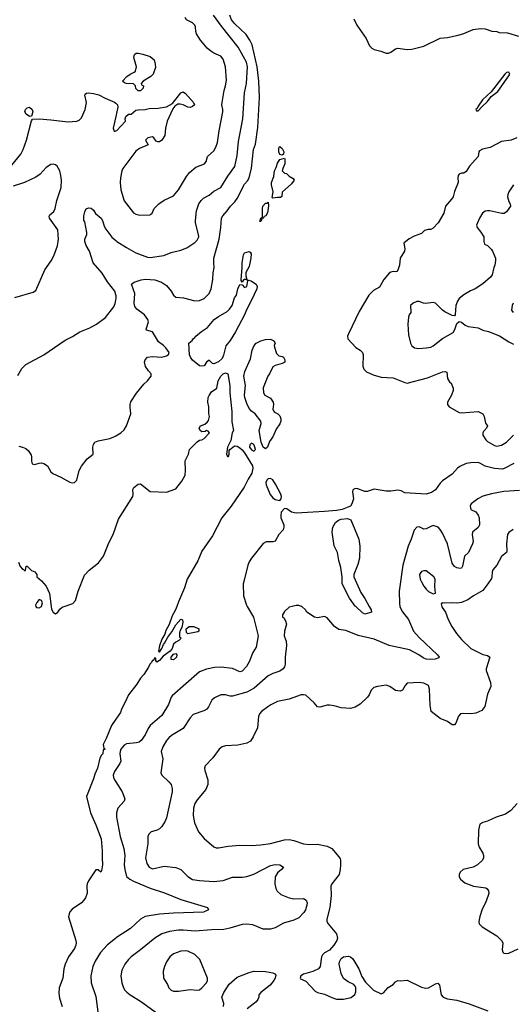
# Model space of a CAD drawing. Header units: inches. Extents: x 1771504 to 1971212, y 471788 to 643615.
# Tile 63 of 256: x 1869185 to 1873361, y 496629 to 504970. Entities that reach past the tile are written whole.
import ezdxf

# ---------------------------------------------------------------- set-up
doc = ezdxf.new("R2010")
doc.units = ezdxf.units.IN
doc.header["$MEASUREMENT"] = 0
for name, color, linetype in [('B8469', 7, 'Continuous'), ('B8479', 7, 'Continuous'), ('B8560', 7, 'Continuous'), ('B8570', 7, 'Continuous')]:
    doc.layers.add(name, color=color, linetype=linetype)

msp = doc.modelspace()

# ---------------------------------------------------------------- linework, layer by layer
at = {"layer": 'B8469', "color": 5}
for points, elevation in [([(1869323, 500000), (1869326.8, 499990), (1869350, 499988), (1869370, 499998), (1869370.5, 500000)], 320), ([(1869452.2, 500000), (1869455.5, 499975.5), (1869470, 499951), (1869490, 499936), (1869510, 499950.8), (1869524.6, 499975.4), (1869545.9, 499994.1), (1869563.4, 500000)], 320), ([(1870000, 499043.8), (1869964, 498990), (1869919.1, 498880.9), (1869892, 498830), (1869898, 498798), (1869910.8, 498790), (1869894, 498786), (1869890.6, 498750), (1869879.6, 498740.4), (1869866, 498714), (1869846, 498630), (1869821.6, 498578.4), (1869810, 498539.3), (1869750.3, 498390), (1869785.7, 498250), (1869830.2, 498150), (1869875.5, 498030), (1869885.8, 497930), (1869883.1, 497870), (1869888.2, 497810), (1869879.8, 497760.2), (1869872.7, 497747.3), (1869850, 497768), (1869830, 497768.7), (1869770, 497675.3), (1869757.3, 497650), (1869754, 497630), (1869756.3, 497570), (1869742.4, 497530), (1869730.4, 497510), (1869710, 497487.8), (1869630, 497435.6), (1869610, 497412), (1869603.7, 497396.3), (1869600.3, 497370), (1869660.3, 497170), (1869664.6, 497150), (1869662.3, 497130), (1869650, 497100.7), (1869598.3, 497030), (1869571.6, 496970), (1869559.6, 496930), (1869551.6, 496850), (1869520.3, 496770), (1869517.1, 496722.9), (1869522.2, 496682.2), (1869546.5, 496610)], 320), ([(1870000, 498617.1), (1869990, 498602), (1869978.3, 498570), (1869980.9, 498550), (1869990.3, 498530), (1870000, 498515.1)], 340), ([(1870000, 497190.5), (1869926, 497130), (1869871.5, 497068.5), (1869824.9, 496995.1), (1869805.2, 496950), (1869787.1, 496870), (1869790.2, 496810), (1869830, 496696), (1869846.8, 496566.8), (1869857.6, 496530), (1869870.5, 496510), (1869908, 496488), (1869990, 496475.3), (1870000, 496470.3)], 340)]:
    msp.add_lwpolyline(points, dxfattribs=dict(at, elevation=elevation))
at = {"layer": 'B8479', "color": 5}
for points, elevation in [([(1871113.3, 500000), (1871168, 499910), (1871207.2, 499750), (1871190, 499654), (1871160.4, 499610), (1871129.1, 499530), (1871106.5, 499490), (1871070, 499451.1), (1871050, 499446), (1870990, 499474.5), (1870890, 499485.6), (1870837.4, 499482.6), (1870770, 499468.6), (1870710, 499445.7), (1870478.7, 499241.3), (1870470, 499229.7), (1870446.7, 499170), (1870390, 499074.5), (1870290.1, 498989.9), (1870273.7, 498966.3), (1870249.2, 498910.8), (1870216.1, 498863.9), (1870197.6, 498850), (1870176.7, 498843.3), (1870090, 498835.4), (1870070, 498825.6), (1870043.8, 498790), (1870035.8, 498770), (1870034.3, 498750), (1870043.1, 498690), (1870034.9, 498670), (1870000, 498617.1)], 340), ([(1870517, 500000), (1870506.8, 499970), (1870478.5, 499921.5), (1870452.4, 499847.6), (1870425.1, 499794.9), (1870414.9, 499765.1), (1870390, 499722), (1870370, 499666), (1870361, 499621), (1870370, 499612), (1870390, 499642), (1870402.9, 499677.1), (1870412.8, 499687.2), (1870440.1, 499739.9), (1870475.4, 499784.6), (1870510, 499844), (1870550.8, 499890.8), (1870565.4, 499885.4), (1870567.5, 499867.5), (1870558.4, 499821.6), (1870542, 499790), (1870538.8, 499770), (1870541, 499741), (1870554, 499730), (1870551.1, 499728.9), (1870534, 499710), (1870510, 499698), (1870490, 499679), (1870476.8, 499643.2), (1870459.8, 499620.2), (1870402.8, 499577.2), (1870370, 499542), (1870348.4, 499528.4), (1870340.4, 499540.4), (1870338, 499558), (1870330, 499566), (1870326, 499554), (1870316.9, 499543.1), (1870310, 499542), (1870299.1, 499520.9), (1870287.3, 499510), (1870275.9, 499484.1), (1870236.7, 499423.3), (1870210, 499393.2), (1870178.7, 499341.3), (1870106.8, 499250), (1870080.7, 499190), (1870047.3, 499130), (1870038.5, 499101.5), (1870000, 499043.8)], 320), ([(1871494.5, 500000), (1871470, 499994), (1871430, 499958), (1871412, 499930), (1871412, 499910), (1871422.8, 499902.8), (1871438.4, 499878.4), (1871445.5, 499850), (1871428.4, 499790), (1871428.2, 499750), (1871444.2, 499704.2), (1871447.1, 499670), (1871435.2, 499570), (1871434.7, 499510), (1871430.9, 499489.1), (1871419.5, 499470), (1871390.4, 499450), (1871329.5, 499430.5), (1871290, 499410.9), (1871173.6, 499306.4), (1871110, 499272.5), (1870990, 499238.3), (1870970, 499238.7), (1870930, 499249.6), (1870890, 499249.6), (1870835.1, 499224.9), (1870814.8, 499205.2), (1870786.7, 499150), (1870770.2, 499129.8), (1870745.8, 499114.2), (1870655.6, 499084.4), (1870630, 499056), (1870570, 498966.6), (1870472.8, 498907.2), (1870450, 498887.3), (1870430, 498864.5), (1870398, 498810), (1870385.5, 498770), (1870397.3, 498710), (1870382, 498590), (1870390.6, 498570), (1870450, 498514.4), (1870468.5, 498490), (1870477.2, 498457.2), (1870476.9, 498430), (1870430.3, 498210), (1870419.7, 498180.3), (1870390, 498134.5), (1870370, 498116.2), (1870350, 498104.2), (1870300.7, 498090), (1870279.3, 498070), (1870272.2, 498050), (1870270.2, 497990), (1870253, 497870), (1870262.7, 497822.7), (1870283.1, 497790), (1870310, 497777.4), (1870410, 497799), (1870509.1, 497789.1), (1870550, 497770.3), (1870611, 497711), (1870650, 497685.8), (1870710, 497676.9), (1870830, 497670.2), (1870910, 497678.5), (1870990, 497705.3), (1871070, 497706.7), (1871110, 497712.8), (1871170, 497731.4), (1871310, 497804.7), (1871350, 497813.8), (1871391.3, 497810), (1871421, 497790), (1871404, 497770), (1871370, 497744.2), (1871351.4, 497710), (1871348.9, 497650), (1871357.4, 497610), (1871368.3, 497588.3), (1871400, 497560), (1871470, 497530.2), (1871510, 497523.9), (1871590, 497526.5), (1871613.7, 497510), (1871621.3, 497490), (1871620.2, 497470), (1871607.8, 497430), (1871594.3, 497405.7), (1871550, 497362.5), (1871510, 497340.7), (1871422.3, 497317.7), (1871350, 497277.4), (1871310, 497265.4), (1871250, 497266.9), (1871161.5, 497301.5), (1871108.3, 497308.3), (1871070, 497305.7), (1870966.9, 497273.1), (1870916.2, 497263.8), (1870810, 497260.3), (1870672.5, 497247.5), (1870570, 497257.5), (1870530, 497256.8), (1870454.9, 497245.1), (1870390, 497226), (1870329.5, 497190.5), (1870210.1, 497089.9), (1870130.4, 497030), (1870106.7, 497010), (1870075.3, 496970), (1870050, 496919), (1870042, 496870), (1870051.8, 496810), (1870065.7, 496770), (1870077.6, 496750), (1870092.3, 496732.3), (1870121.6, 496710), (1870210, 496655.6), (1870352.7, 496550)], 360), ([(1872763.5, 500000), (1872766, 499990), (1872795.5, 499950), (1872815.8, 499890), (1872848.7, 499830), (1872888.4, 499770), (1872930, 499718.7), (1873010, 499644), (1873110, 499591.4), (1873150, 499584.4), (1873170.2, 499570.2), (1873138, 499470), (1873138.3, 499458.3), (1873175.8, 499355.8), (1873177.7, 499322.3), (1873150, 499255.3), (1873129, 499151), (1873102, 499118), (1873050, 499095.1), (1873010, 499089.4), (1872950, 499094), (1872922.8, 499090), (1872903.8, 499070), (1872880.7, 499010), (1872870, 498997.2), (1872850, 498996), (1872810, 499023.7), (1872750, 499049.2), (1872671.6, 499110), (1872663.2, 499163.2), (1872659.1, 499299.1), (1872650.5, 499330), (1872609.6, 499350), (1872570, 499355.8), (1872468.4, 499350), (1872451.8, 499330), (1872430.4, 499290), (1872410, 499283), (1872370, 499287.6), (1872321.8, 499321.8), (1872291.4, 499331.4), (1872217.8, 499322.2), (1872186.6, 499313.4), (1872163.8, 499290), (1872148, 499250), (1872133, 499230), (1872070, 499172.7), (1872030, 499146), (1871990, 499135.1), (1871910, 499140.7), (1871850, 499157.2), (1871810, 499162.7), (1871790, 499162.7), (1871730, 499146.6), (1871710, 499149.3), (1871682, 499182), (1871610, 499247), (1871590, 499251.8), (1871570, 499249.7), (1871470, 499213.7), (1871370, 499193.1), (1871313.4, 499166.6), (1871288.5, 499150), (1871234.9, 499110), (1871217.6, 499090), (1871210, 499068), (1871200.3, 498970), (1871164.7, 498895.3), (1871140.5, 498859.5), (1871110, 498840.5), (1871035.5, 498824.5), (1870930, 498817.7), (1870900.7, 498810), (1870876.4, 498790), (1870822.2, 498717.8), (1870758, 498650), (1870753, 498630), (1870754.9, 498610), (1870779.5, 498530), (1870779.6, 498490), (1870761.7, 498450), (1870690, 498360.5), (1870670.9, 498329.1), (1870657.6, 498290), (1870656.5, 498230), (1870667.3, 498167.3), (1870700.3, 498090), (1870750, 498034.4), (1870830, 497963), (1870850, 497954.9), (1870870, 497954), (1870951.9, 497968.1), (1871050, 497977.8), (1871150, 497974.9), (1871230, 497979.1), (1871310.3, 497990.3), (1871430, 498023.2), (1871470, 498026), (1871510, 498017.3), (1871590, 497989.1), (1871644.2, 497984.2), (1871710, 497985.2), (1871790.8, 497970), (1871830, 497948), (1871890, 497879.1), (1871900.6, 497860.6), (1871904.9, 497850), (1871905.7, 497810), (1871902.6, 497770), (1871891.8, 497730), (1871830.3, 497650), (1871823.6, 497630), (1871823.9, 497550), (1871815.2, 497450), (1871788.9, 497350), (1871788.9, 497330), (1871798.7, 497310), (1871870, 497226.8), (1871878, 497190), (1871872.8, 497170), (1871847.2, 497130), (1871811.3, 497088.7), (1871770, 497065.8), (1871750.7, 497049.3), (1871742.4, 497030), (1871732, 496950), (1871717.7, 496930), (1871670, 496906.7), (1871590, 496883.9), (1871567.4, 496870), (1871563, 496850), (1871565.8, 496845.8), (1871610, 496825), (1871690, 496741.8), (1871710, 496728.4), (1871770, 496715.6), (1871830, 496685.7), (1871870, 496671.7), (1871930, 496671.6), (1871993.7, 496686.3), (1872026.7, 496713.3), (1872033.8, 496733.8), (1872033.6, 496773.6), (1872016.2, 496796.2), (1871970, 496819.3), (1871930, 496849.2), (1871909.6, 496890), (1871893.2, 496970), (1871897.2, 496990), (1871910, 497016), (1871930, 497030.6), (1871970, 497037.3), (1871990, 497030.7), (1872010, 497014.8), (1872059.1, 496930), (1872084.9, 496864.9), (1872116.7, 496816.7), (1872184, 496750), (1872250, 496719.3), (1872270, 496726.4), (1872309.5, 496770.5), (1872350, 496798), (1872370, 496820.5), (1872390, 496830.5), (1872410, 496827.7), (1872470, 496834.3), (1872590, 496773.7), (1872624.7, 496764.7), (1872650, 496768), (1872710, 496803.2), (1872730, 496808.4), (1872742.3, 496790), (1872757.1, 496710), (1872774.8, 496690), (1872810, 496676.5), (1872890, 496664.7), (1872994.6, 496634.6), (1873153.8, 496573.8)], 380), ([(1872408.3, 500000), (1872410.2, 499990.2), (1872430, 499954), (1872480.4, 499890), (1872524.2, 499790), (1872570, 499737), (1872726.8, 499590), (1872741, 499570), (1872736.8, 499563.2), (1872707.5, 499552.5), (1872670, 499549.6), (1872630, 499554.3), (1872604, 499564), (1872569.2, 499590), (1872490, 499632.2), (1872318, 499670), (1872190, 499721.1), (1872054, 499754), (1871950, 499797), (1871890, 499805.1), (1871854.5, 499830), (1871790, 499903.6), (1871770, 499913.3), (1871710, 499902.4), (1871684, 499910), (1871618, 499950), (1871608, 499970), (1871578, 499998), (1871572.7, 500000)], 360), ([(1872148.5, 500000), (1872165.5, 499970), (1872166, 499950), (1872150, 499944.7), (1872110, 499934.7), (1872090, 499945.7), (1872033.3, 500000)], 340), ([(1870000, 498515.1), (1870055.3, 498430), (1870075.8, 498370), (1870070.3, 498349.7), (1870017, 498290), (1870005.3, 498250), (1870004.7, 498215.3), (1870037.2, 498050), (1870069.1, 497950), (1870075.8, 497890), (1870070.2, 497810), (1870075.5, 497770), (1870091.2, 497711.2), (1870117.6, 497690), (1870150, 497673.7), (1870290, 497613.4), (1870413.9, 497573.9), (1870550, 497515.9), (1870778, 497450), (1870786, 497430), (1870742, 497410), (1870490, 497402.3), (1870370, 497393.8), (1870247.8, 497372.2), (1870210, 497351.1), (1870125.3, 497270), (1870005.2, 497194.8), (1870000, 497190.5)], 340), ([(1873401.8, 498330), (1873348.9, 498270), (1873301.4, 498238.6), (1873224.7, 498215.3), (1873150, 498181.6), (1873111.3, 498170), (1873085.5, 498154.5), (1873074.4, 498105.6), (1873070.5, 497990), (1873080.9, 497960.9), (1873110.8, 497910), (1873117.3, 497890), (1873116.3, 497870), (1873107.3, 497850), (1873066.8, 497810), (1873030, 497789.6), (1872944.7, 497770), (1872918.8, 497750), (1872910.7, 497730), (1872910.7, 497710), (1872920.7, 497690), (1872959, 497659), (1873030.4, 497630.4), (1873135.3, 497615.3), (1873148.1, 497608.1), (1873157.3, 497590), (1873160.5, 497570), (1873155.5, 497550), (1873134, 497490), (1873105, 497435), (1873086.6, 497373.4), (1873076.5, 497330), (1873078.9, 497310), (1873105.5, 497285.5), (1873230.7, 497210), (1873270, 497170.8), (1873279.3, 497150), (1873273.4, 497090), (1873280.7, 497070), (1873290, 497062), (1873310, 497059.3), (1873330, 497063.1), (1873410, 497099.6)], 420), ([(1870913, 496610), (1870914.7, 496634.7), (1870899.7, 496690), (1870916.4, 496730), (1870961.1, 496798.9), (1871030, 496859.5), (1871130, 496899.3), (1871170.3, 496910.3), (1871267.7, 496907.7), (1871330, 496894.8), (1871347.3, 496887.3), (1871354.9, 496874.9), (1871350.5, 496850.5), (1871340.3, 496830), (1871308.7, 496790), (1871230.4, 496730), (1871213, 496710), (1871212.2, 496690), (1871204.9, 496670), (1871188.5, 496650), (1871112.7, 496590)], 360)]:
    msp.add_lwpolyline(points, dxfattribs=dict(at, elevation=elevation))
for points, elevation in [([(1870610, 499769), (1870598, 499778), (1870597.2, 499810), (1870622, 499830), (1870662, 499830), (1870704.7, 499810), (1870704.7, 499790), (1870694.6, 499785.4)], 320), ([(1870490, 499546.6), (1870469, 499550), (1870469, 499571), (1870490, 499594), (1870510, 499602), (1870518, 499590), (1870514.8, 499570)], 320), ([(1870590, 497082), (1870550, 497079.2), (1870490, 497056.3), (1870457.6, 497030), (1870428.8, 496990), (1870412, 496950), (1870402, 496910), (1870403.7, 496850), (1870438, 496798), (1870450.4, 496770), (1870468.2, 496750), (1870490, 496741.1), (1870530, 496740.8), (1870630, 496755.5), (1870690, 496748.9), (1870710, 496751.8), (1870730, 496769.1), (1870768.3, 496810), (1870777.7, 496830), (1870777.6, 496850), (1870711.6, 497010), (1870670.7, 497050.7), (1870610, 497078.7)], 380)]:
    msp.add_lwpolyline(points, close=True, dxfattribs=dict(at, elevation=elevation))
at = {"layer": 'B8560', "color": 5}
for points, elevation in [([(1869093.6, 503706.4), (1869196.3, 503830), (1869216.3, 503870), (1869244, 503950), (1869285.1, 504114.9), (1869292.7, 504127.3), (1869349.6, 504130.4), (1869450, 504123.2), (1869595.2, 504104.8), (1869670, 504110.4), (1869690, 504120.3), (1869710, 504138), (1869739.6, 504210), (1869752.3, 504267.7), (1869737.2, 504330), (1869740.9, 504339.1), (1869752.7, 504347.3), (1869769.6, 504350.4), (1869810, 504345.5), (1869854.9, 504334.9), (1869910, 504304.9), (1869990.4, 504270.4), (1870000, 504262.1)], 380), ([(1870000, 504149), (1869978.8, 504050), (1869987.3, 504027.3), (1869994.6, 504025.4), (1870000, 504027.5)], 380), ([(1869144.2, 502615.8), (1869298.4, 502661.6), (1869322.7, 502677.3), (1869399.3, 502850), (1869452.6, 502927.4), (1869476.2, 502970), (1869506.2, 503053.8), (1869513.3, 503110), (1869509.7, 503190), (1869437.4, 503290), (1869435.1, 503304.9), (1869442.3, 503317.7), (1869474.5, 503345.5), (1869487, 503370), (1869500.1, 503439.9), (1869535.6, 503550), (1869539.7, 503610), (1869534.7, 503650), (1869525.1, 503690), (1869502.7, 503730), (1869490, 503740.9), (1869470, 503747), (1869450, 503744.5), (1869410, 503718.4), (1869358, 503662), (1869323.4, 503636.6), (1869226, 503590), (1869130, 503559.7)], 380), ([(1870000, 502638.4), (1869990.9, 502670), (1869929.2, 502749.2), (1869883.1, 502823.1), (1869809.3, 502909.3), (1869778.3, 503010), (1869750, 503057), (1869737.7, 503090), (1869738, 503110), (1869754, 503150), (1869753.6, 503166.4), (1869736.6, 503256.6), (1869729.5, 503270), (1869727.9, 503307.9), (1869736.9, 503343.1), (1869750, 503366.8), (1869770, 503376.3), (1869790, 503374.8), (1869810, 503357.3), (1869827.9, 503327.9), (1869874.7, 503290), (1869886.9, 503270), (1869902, 503222), (1869915.5, 503195.5), (1869967.5, 503127.5), (1870000, 503099)], 360), ([(1869170, 501954.8), (1869204.1, 502015.9), (1869238, 502050), (1869389.8, 502130.2), (1869570, 502256.5), (1869632.7, 502287.3), (1869694.1, 502325.9), (1869781, 502359), (1869835.1, 502390), (1869912.1, 502447.9), (1869982.6, 502537.4), (1869995.2, 502564.8), (1870000, 502593.4)], 360), ([(1869177, 501357), (1869210.2, 501350.2), (1869238.2, 501338.2), (1869259.3, 501319.3), (1869281.7, 501281.7), (1869286, 501270), (1869285.3, 501230), (1869290, 501208), (1869310, 501201.1), (1869350, 501214), (1869370, 501215.1), (1869390, 501209.6), (1869419.9, 501190), (1869450, 501139.2), (1869466, 501126), (1869534.3, 501094.3), (1869610, 501051.4), (1869632.7, 501047.3), (1869650, 501050.2), (1869668.7, 501070), (1869690, 501150.6), (1869710, 501188.2), (1869758.4, 501250), (1869809.5, 501290), (1869804.2, 501350), (1869809.7, 501370.3), (1869822.7, 501390), (1869850, 501403.1), (1869950, 501423.2), (1869983.1, 501436.9), (1870000, 501446.1)], 340), ([(1869563.4, 500000), (1869635.8, 500024.2), (1869658.9, 500050), (1869681.8, 500130), (1869735.7, 500264.3), (1869774.4, 500305.6), (1869852.4, 500370), (1869894.6, 500425.4), (1869941.1, 500538.9), (1869978.3, 500610), (1870000, 500674)], 320), ([(1869175.5, 500375.5), (1869190, 500338), (1869210, 500316), (1869216, 500316), (1869230, 500302), (1869235.3, 500304.7), (1869240.4, 500339.6), (1869250, 500342), (1869285.4, 500305.4), (1869312.7, 500292.7), (1869331.3, 500271.3), (1869332, 500250), (1869370, 500218), (1869410, 500171.3), (1869437.3, 500110), (1869452.2, 500000)], 320), ([(1869370.5, 500000), (1869378, 500030), (1869370, 500048.7), (1869350, 500057.2), (1869330, 500032.7), (1869319.1, 500010), (1869323, 500000)], 320)]:
    msp.add_lwpolyline(points, dxfattribs=dict(at, elevation=elevation))
at = {"layer": 'B8560', "color": 5, "elevation": 380}
msp.add_lwpolyline([(1869270, 504149.2), (1869240.9, 504170), (1869229.7, 504190), (1869235.6, 504210), (1869250, 504224.4), (1869270, 504230.3), (1869290.6, 504210), (1869297.1, 504190), (1869286, 504154)], close=True, dxfattribs=at)
at = {"layer": 'B8570', "color": 5}
for points, elevation in [([(1870000, 503099), (1870010, 503090.3), (1870090, 503041.5), (1870170, 502995.8), (1870270, 502957.6), (1870290, 502955.5), (1870406.5, 502973.5), (1870470, 502999), (1870550, 503018.5), (1870602.8, 503037.2), (1870670, 503083.1), (1870690, 503102.4), (1870702.6, 503130), (1870701.7, 503150), (1870675.5, 503250), (1870674.8, 503270), (1870683.1, 503350), (1870702.7, 503410), (1870722.2, 503437.8), (1870743, 503457), (1870790, 503482.6), (1870830, 503518.5), (1870891.2, 503548.8), (1870950, 503644.9), (1871010, 503726.4), (1871030, 503820.7), (1871041.2, 503938.8), (1871075.6, 504130), (1871091.5, 504350), (1871107.5, 504430), (1871114.9, 504570), (1871106.3, 504610), (1871094.8, 504634.8), (1871038, 504738), (1870895, 504915), (1870826.8, 505010)], 360), ([(1870000, 501446.1), (1870043.7, 501470), (1870070, 501494.9), (1870089.7, 501530), (1870128.6, 501630), (1870120.6, 501690), (1870120.7, 501710), (1870127.8, 501732.2), (1870174.6, 501805.4), (1870237, 501883), (1870269.3, 501910), (1870299.3, 501950), (1870299, 501970), (1870276, 501996), (1870252.9, 502032.9), (1870242, 502070), (1870248, 502090), (1870269.3, 502110.7), (1870310, 502116.3), (1870390, 502112.7), (1870430, 502122.4), (1870447.3, 502132.7), (1870450.9, 502150), (1870425.4, 502190), (1870405.4, 502210), (1870361.4, 502241.4), (1870310, 502324.7), (1870261.1, 502341.1), (1870257.6, 502350), (1870277.5, 502410), (1870272.1, 502430), (1870242.2, 502470), (1870178.3, 502518.3), (1870161.7, 502541.7), (1870155.6, 502570), (1870160.2, 502650), (1870134, 502730), (1870154.6, 502745.4), (1870214.6, 502765.4), (1870252.1, 502772.1), (1870330, 502767.9), (1870386.5, 502746.5), (1870430, 502717.4), (1870470, 502671.8), (1870490, 502636.4), (1870510, 502620.3), (1870573.7, 502613.7), (1870670, 502589.1), (1870710, 502590.3), (1870750, 502609), (1870791, 502650), (1870808.5, 502690), (1870822.9, 502770), (1870824.5, 502824.5), (1870833.6, 502870), (1870829.5, 502910), (1870831.5, 502950), (1870875.4, 503110), (1870891.3, 503210), (1870896.4, 503290), (1870906.2, 503310), (1870945.1, 503350), (1870971.3, 503390), (1871010, 503426), (1871030, 503454.9), (1871090, 503576.3), (1871115.2, 503604.8), (1871130, 503630.6), (1871148.8, 503711.2), (1871167.9, 503870), (1871183.7, 503916.3), (1871203.3, 504056.7), (1871217.2, 504310), (1871212.8, 504450), (1871199.1, 504570), (1871156, 504756), (1871136.9, 504796.9), (1871103.6, 504843.6), (1871010, 504934.2), (1870981.6, 504970), (1870966, 505010)], 340), ([(1870000, 504027.5), (1870010, 504031.3), (1870082, 504110), (1870079, 504130), (1870084, 504150), (1870108, 504170), (1870130, 504171), (1870170, 504202.8), (1870190, 504207.7), (1870250, 504210.8), (1870282.5, 504217.5), (1870360.2, 504219.8), (1870430, 504231.3), (1870479.3, 504260.7), (1870550, 504351.3), (1870570, 504358), (1870590, 504344), (1870658.8, 504270), (1870666, 504250), (1870650, 504234), (1870630, 504227.3), (1870609.6, 504229.6), (1870570, 504249.4), (1870545.5, 504254.5), (1870525.2, 504254.8), (1870501.4, 504238.6), (1870484.5, 504215.5), (1870434.8, 504110), (1870421, 504050), (1870416, 503990), (1870391.3, 503950), (1870370, 503935.3), (1870356.4, 503936.4), (1870342, 503942), (1870322, 503970), (1870310, 503979), (1870272, 503970), (1870252, 503950), (1870274, 503910), (1870199.8, 503880.2), (1870170, 503857.2), (1870060.3, 503710), (1870051.8, 503690), (1870039.5, 503630), (1870038, 503590), (1870043.1, 503530), (1870070, 503436), (1870150, 503335.5), (1870170, 503323.7), (1870205.1, 503314.9), (1870290, 503318), (1870298, 503322), (1870309.3, 503330.7), (1870326, 503370), (1870366, 503410), (1870410, 503440.7), (1870490, 503479.1), (1870530, 503528.2), (1870598, 503642), (1870625.2, 503674.8), (1870679.4, 503720.6), (1870752, 503750), (1870764.5, 503770), (1870776.2, 503810), (1870830, 503860.5), (1870847.8, 503890), (1870862, 503930), (1870874.7, 504030), (1870908, 504190), (1870908.2, 504210), (1870899.3, 504250), (1870900.8, 504270), (1870917.7, 504370), (1870930.6, 504410), (1870938.3, 504458.3), (1870929.8, 504570), (1870910, 504634.5), (1870890, 504661.6), (1870830, 504687.8), (1870804.1, 504704.1), (1870775.1, 504730), (1870716.6, 504796.6), (1870682.7, 504850), (1870677, 504870), (1870676.2, 504910), (1870670, 504924), (1870650, 504942.7), (1870599, 504970), (1870587.5, 504987.5)], 380), ([(1872018.7, 504978.7), (1872044, 504924), (1872123.1, 504810), (1872149.2, 504750), (1872169.4, 504729.4), (1872190, 504717.3), (1872244.9, 504704.9), (1872290, 504687.7), (1872310, 504688), (1872330, 504695.5), (1872370, 504724.4), (1872390, 504730.3), (1872470, 504718), (1872510, 504720.3), (1872610, 504747), (1872750, 504814.9), (1872810, 504818.6), (1872901.1, 504838.9), (1872950, 504853.4), (1873030, 504887), (1873090, 504894.4), (1873130, 504893.4), (1873186.3, 504873.7), (1873229.3, 504870.7), (1873250, 504861.3), (1873318.9, 504858.9), (1873411.6, 504831.6)], 340), ([(1870000, 504262.1), (1870014, 504250), (1870017.3, 504230), (1870000, 504149)], 380), ([(1873398, 503970), (1873352, 503950), (1873270, 503937.2), (1873172.5, 503887.5), (1873107.9, 503872.1), (1873082, 503858), (1873076, 503850), (1873070.8, 503810), (1872997.3, 503730), (1872970, 503684), (1872950.4, 503669.6), (1872930, 503669.4), (1872910, 503662.7), (1872900.5, 503650), (1872898, 503630), (1872902.8, 503590), (1872870, 503515.3), (1872858, 503470), (1872846.4, 503450), (1872795.5, 503390), (1872780.7, 503330), (1872733.4, 503250), (1872690, 503205.2), (1872670, 503194), (1872646.8, 503193.2), (1872616.9, 503183.1), (1872590, 503158), (1872530, 503135.3), (1872487.1, 503112.9), (1872442, 503078), (1872451, 503030), (1872446.8, 503010), (1872410.7, 502950), (1872404, 502890), (1872390.9, 502849.1), (1872382, 502838), (1872370, 502833.2), (1872350, 502838), (1872330, 502832), (1872317.3, 502822.7), (1872272.7, 502770), (1872234.3, 502705.7), (1872183.4, 502676.6), (1872143.5, 502636.5), (1872063, 502497), (1871971.1, 502310), (1871964.1, 502290), (1871967.2, 502267.2), (1872034.7, 502194.7), (1872072.2, 502170), (1872091.3, 502150), (1872096.5, 502130), (1872095, 502035), (1872100.9, 502010), (1872125.8, 501985.8), (1872182, 501962), (1872250, 501942.6), (1872350, 501937.3), (1872450, 501896.5), (1872470, 501892.4), (1872642.8, 501937.2), (1872770, 501987.7), (1872790.5, 501990.5), (1872804.7, 501984.7), (1872810.8, 501930), (1872830, 501898), (1872842, 501890), (1872858, 501850), (1872858, 501830), (1872846, 501790), (1872811, 501730), (1872811.3, 501710), (1872824.7, 501690), (1872910, 501644), (1872930, 501639.1), (1873070.8, 501650.8), (1873111.1, 501631.1), (1873122, 501610), (1873132.7, 501552.7), (1873151, 501530), (1873142, 501510), (1873116.9, 501483.1), (1873111.3, 501470), (1873111.3, 501450), (1873136.3, 501410), (1873150, 501396.3), (1873210, 501362.4), (1873230, 501358.4), (1873270, 501366), (1873310, 501390.5), (1873370, 501451)], 340), ([(1873370.7, 503570), (1873330, 503513.2), (1873321.6, 503490), (1873320.5, 503470), (1873330, 503431.3), (1873342.8, 503410), (1873346, 503390), (1873310, 503342.7), (1873290.4, 503329.6), (1873272.1, 503327.9), (1873170, 503349.8), (1873150, 503351.9), (1873130, 503347.1), (1873109.2, 503330), (1873083.1, 503290), (1873064.4, 503250), (1873057.1, 503230), (1873062.4, 503210), (1873094.9, 503170), (1873118.8, 503130), (1873118, 503090), (1873126, 503070), (1873150, 503056), (1873184.1, 503024.1), (1873194, 503010), (1873217.3, 502950), (1873219.1, 502930), (1873213.4, 502890), (1873203.8, 502870), (1873190.3, 502810), (1873176.4, 502790), (1873110, 502734), (1873044.9, 502690), (1873005.7, 502674.3), (1872950, 502639.7), (1872911.4, 502608.6), (1872895.1, 502584.9), (1872882.4, 502550), (1872877.3, 502470), (1872870, 502462.7), (1872850, 502465.6), (1872790, 502496.3), (1872769.6, 502510), (1872710, 502567.8), (1872690, 502574), (1872626.7, 502566.7), (1872608.2, 502568.2), (1872570, 502582.4), (1872550, 502583), (1872519.1, 502570), (1872496.4, 502550), (1872499.3, 502490), (1872485.5, 502470), (1872479.3, 502450), (1872476.4, 502390), (1872482, 502302), (1872498, 502230), (1872510, 502207.7), (1872530.2, 502190.2), (1872564.4, 502184.4), (1872630, 502189.1), (1872670, 502196.5), (1872690, 502207.1), (1872770, 502268.8), (1872858.6, 502321.4), (1872874.3, 502345.7), (1872890, 502396), (1872910, 502414.8), (1872930, 502407.7), (1872962, 502382), (1872986.8, 502370), (1873070, 502359.5), (1873110, 502341.3), (1873159.1, 502330), (1873252.8, 502292.8), (1873330, 502240.8), (1873370, 502222.4)], 360), ([(1870000, 502593.4), (1870002.8, 502610), (1870002.4, 502630), (1870000, 502638.4)], 360), ([(1873368, 502570), (1873359.1, 502550), (1873354.8, 502510), (1873367.3, 502490)], 380), ([(1870000, 500674), (1870021.8, 500738.2), (1870144.5, 500930), (1870147.6, 500950), (1870144.5, 500990), (1870153.6, 501006.4), (1870190, 501036), (1870210, 501038), (1870290, 500973), (1870430, 500968.4), (1870510, 500996), (1870560.1, 501059.9), (1870588.4, 501111.6), (1870591.1, 501151.1), (1870586.8, 501233.2), (1870616, 501290), (1870625.2, 501330), (1870690, 501394), (1870710, 501407.3), (1870730, 501410.8), (1870750, 501421), (1870794, 501470), (1870784, 501484), (1870770, 501489), (1870757.5, 501482.5), (1870730, 501478.4), (1870715.1, 501490), (1870706.9, 501510), (1870718.4, 501530), (1870755.6, 501544.4), (1870777.7, 501562.3), (1870785.4, 501574.6), (1870795.3, 501610), (1870788.9, 501631.1), (1870789.2, 501690), (1870780.7, 501730), (1870783.1, 501770), (1870790, 501787.3), (1870810, 501817), (1870856.2, 501850), (1870867.7, 501910), (1870889.2, 501950.8), (1870910, 501969.2), (1870930, 501977.3), (1870950, 501970.4), (1870965.5, 501870), (1870966, 501810), (1870982.5, 501650), (1870982.8, 501562.8), (1870998, 501490), (1870986.8, 501470), (1870975.9, 501404.1), (1870947.3, 501350), (1870938, 501290), (1870946, 501270), (1870955.3, 501270), (1870962, 501290), (1870960.4, 501319.6), (1870966, 501330), (1871002.5, 501357.5), (1871010, 501360.7), (1871030, 501357), (1871050, 501342.3), (1871070, 501325.5), (1871090, 501299.7), (1871158, 501190), (1871161.6, 501170), (1871153.4, 501130), (1871121.8, 501078.2), (1871088, 501010), (1870976.4, 500850), (1870898.4, 500750), (1870820.9, 500599.1), (1870730, 500469.3), (1870694, 500386), (1870604.9, 500230), (1870582.8, 500157.2), (1870530, 500038), (1870517, 500000)], 320), ([(1873374, 501210), (1873297.6, 501170), (1873276.2, 501163.8), (1873210, 501169.2), (1873130, 501187.2), (1873091.6, 501211.6), (1873070, 501217.7), (1873010, 501217.3), (1872970.2, 501209.8), (1872915.6, 501184.4), (1872894.9, 501170), (1872850, 501120.7), (1872770, 501062.6), (1872750, 501042.6), (1872710, 500986.6), (1872674.3, 500965.7), (1872630, 500952.1), (1872450, 500962.7), (1872418.6, 500978.6), (1872390, 500986), (1872330, 500977), (1872290, 500977), (1872190, 500991.8), (1872130, 500974.5), (1872110, 500974.5), (1872050, 500995.1), (1872030, 500997.6), (1872010, 500988), (1872007.2, 500970), (1872014, 500910), (1872001.5, 500870), (1871989.1, 500850), (1871918.3, 500821.7), (1871870, 500812.4), (1871770, 500802.6), (1871529.9, 500789.9), (1871490, 500797.9), (1871450, 500825.2), (1871430, 500828.5), (1871402.6, 500797.4), (1871397.4, 500770), (1871400.1, 500750), (1871423, 500690), (1871425.1, 500670), (1871419.7, 500650), (1871380.8, 500610), (1871350, 500554), (1871330, 500546.6), (1871273.5, 500546.5), (1871250, 500533.3), (1871150, 500407.3), (1871130, 500378), (1871118.9, 500350), (1871084.2, 500210), (1871079.3, 500190), (1871082.4, 500090), (1871107.2, 500010), (1871113.3, 500000)], 340), ([(1873421.8, 500981.8), (1873290, 500973.1), (1873185.4, 500954.6), (1873110, 500932.9), (1873068.8, 500910), (1873013, 500870), (1873003.2, 500850), (1873010, 500822), (1873050, 500800.3), (1873072.4, 500772.4), (1873079.2, 500750), (1873081.5, 500690), (1873071.7, 500668.3), (1873024.2, 500630), (1873019.6, 500610), (1873027.4, 500550), (1873024.2, 500530), (1872990, 500456), (1872955.1, 500424.9), (1872938.5, 500341.5), (1872930, 500322.7), (1872918.8, 500321.2), (1872890, 500326.3), (1872870, 500336.9), (1872850, 500367), (1872812.2, 500530), (1872770, 500619.7), (1872750, 500650.8), (1872730.8, 500670), (1872690, 500684), (1872670, 500678.3), (1872630, 500656.9), (1872610, 500653.3), (1872570, 500674.7), (1872550, 500671.1), (1872530, 500646), (1872504.4, 500570), (1872477.8, 500510), (1872432.6, 500350), (1872402.1, 500130), (1872403.6, 500023.6), (1872408.3, 500000)], 360), ([(1872033.3, 500000), (1872030, 500003.1), (1871979.4, 500070), (1871917.3, 500190), (1871918.5, 500250), (1871908.4, 500328.4), (1871889.2, 500390), (1871877.6, 500457.6), (1871850, 500512), (1871834.7, 500630), (1871840.1, 500670), (1871862.3, 500710), (1871888.8, 500731.2), (1871910, 500739), (1871964.2, 500744.2), (1871993, 500733), (1872061.1, 500570), (1872069.4, 500510), (1872066.1, 500410), (1872050, 500353.6), (1872017.1, 500270), (1872017.4, 500250), (1872076.7, 500116.7), (1872110, 500068.2), (1872148.5, 500000)], 340), ([(1873367.9, 500652.1), (1873330, 500625.2), (1873320.5, 500610), (1873310.9, 500530.9), (1873314.8, 500470), (1873310, 500458), (1873270, 500422), (1873230.5, 500349.5), (1873196, 500310), (1873188.7, 500290), (1873188.3, 500251.7), (1873183.8, 500236.2), (1873153.7, 500190), (1873110, 500135.6), (1873030.2, 500089.8), (1872984.3, 500055.7), (1872930, 500033.1), (1872890, 500027.2), (1872850, 500031.1), (1872786.3, 500026.3), (1872770.9, 500029.1), (1872758, 500022), (1872763.5, 500000)], 380), ([(1871572.7, 500000), (1871550, 500008.7), (1871530, 500008.7), (1871494.5, 500000)], 360)]:
    msp.add_lwpolyline(points, dxfattribs=dict(at, elevation=elevation))
for points, elevation in [([(1870190, 504368), (1870178, 504378), (1870170, 504386), (1870168, 504410), (1870150, 504428), (1870089.1, 504429.1), (1870074.6, 504434.6), (1870058, 504450), (1870094, 504490), (1870121.2, 504510), (1870155.6, 504524.4), (1870165.6, 504534.4), (1870174.5, 504570), (1870154, 504650), (1870154.6, 504665.4), (1870161.2, 504678.8), (1870174, 504686), (1870190, 504686.8), (1870230, 504678), (1870290, 504658.8), (1870324.7, 504630), (1870334.4, 504594.4), (1870335.3, 504564.7), (1870318, 504510), (1870298, 504490), (1870232, 504450), (1870214, 504430), (1870218, 504418), (1870234, 504410), (1870232, 504390), (1870210, 504368)], 380), ([(1873330, 504526.9), (1873310, 504521.8), (1873298.2, 504510), (1873180.3, 504359.7), (1873108.2, 504290), (1873070, 504239), (1873062, 504218), (1873052, 504210), (1873058, 504198), (1873070, 504198), (1873103.7, 504236.3), (1873150, 504277.3), (1873181.7, 504318.3), (1873237.3, 504362.7), (1873330, 504494.3), (1873338.1, 504510)], 340), ([(1871410, 503822), (1871390, 503828.7), (1871382.7, 503850), (1871382, 503878), (1871384, 503890), (1871390, 503896), (1871410, 503878), (1871422.8, 503850), (1871422, 503830)], 320), ([(1871390, 503462.7), (1871370, 503464.7), (1871330, 503459.3), (1871324.4, 503464.4), (1871332.7, 503512.7), (1871318.4, 503570), (1871319.3, 503590), (1871338.6, 503641.4), (1871346.3, 503690), (1871360.5, 503719.5), (1871370, 503754.8), (1871390, 503786), (1871430, 503798), (1871434, 503790), (1871433.4, 503750), (1871414.8, 503710), (1871411.3, 503690), (1871430, 503671.3), (1871446.8, 503666.8), (1871470, 503644.7), (1871503.6, 503623.6), (1871511.3, 503610), (1871490, 503579), (1871410.8, 503510), (1871406.4, 503473.6), (1871396.8, 503463.2)], 320), ([(1871250, 503287.3), (1871231.6, 503288.4), (1871236.8, 503276.8), (1871230, 503261.2), (1871222, 503262), (1871229.6, 503289.6), (1871244, 503296), (1871242.2, 503370), (1871247.5, 503390), (1871270, 503415.3), (1871283.2, 503416.8), (1871290, 503424.7), (1871294.3, 503394.3), (1871286, 503334), (1871272.2, 503310), (1871258, 503302)], 320), ([(1871121, 502761), (1871130, 502764), (1871150, 502756.1), (1871188.5, 502730), (1871197.6, 502710), (1871194, 502690), (1871150, 502594), (1871106.3, 502513.7), (1871090.1, 502469.9), (1871015, 502325), (1870970, 502251.3), (1870931.9, 502208.1), (1870912.3, 502127.7), (1870900.1, 502099.9), (1870870, 502071.1), (1870830, 502056), (1870819, 502059), (1870790, 502086), (1870770, 502068), (1870750, 502039), (1870730, 502036), (1870710, 502039.3), (1870650, 502086.6), (1870632.3, 502110), (1870625.6, 502130), (1870618, 502230), (1870648.4, 502251.6), (1870658, 502270), (1870670, 502278), (1870677.2, 502290), (1870727.3, 502330), (1870777.5, 502362.5), (1870834.3, 502430), (1870870, 502457.2), (1870942.8, 502497.2), (1870963.3, 502516.7), (1870985.6, 502550), (1871006.7, 502613.3), (1871023.9, 502636.1), (1871034.5, 502690), (1871050, 502726), (1871070, 502724.7), (1871090, 502700.7), (1871110, 502711.3), (1871119, 502759), (1871108.7, 502768.7), (1871090, 502769), (1871078.8, 502761.2), (1871070, 502746), (1871061.2, 502761.2), (1871061.2, 502770), (1871072.1, 502867.9), (1871072, 502910), (1871082.7, 502977.3), (1871090, 502996), (1871130, 503006), (1871139.8, 502999.8), (1871147.3, 502987.3), (1871144.6, 502950), (1871130, 502879), (1871101.6, 502830), (1871100.9, 502800.9), (1871110.5, 502770.5)], 320), ([(1871270, 501334.5), (1871250, 501349.7), (1871231.3, 501390), (1871215.6, 501490), (1871232, 501550), (1871229.5, 501570), (1871182, 501630), (1871150, 501653.3), (1871130, 501677.7), (1871110, 501717.6), (1871093.2, 501770), (1871090.7, 501790), (1871098.7, 501870), (1871084.9, 501950), (1871092.8, 501990), (1871141.7, 502098.3), (1871155.6, 502170), (1871174, 502210), (1871190, 502230.3), (1871230, 502250.4), (1871270, 502260.5), (1871310, 502262.8), (1871338, 502250), (1871351, 502230), (1871342, 502210), (1871343.6, 502196.4), (1871362, 502142), (1871382, 502122), (1871410, 502118), (1871422, 502110), (1871431.3, 502090), (1871432, 502070), (1871410, 502058), (1871350, 502042), (1871332, 502030), (1871302.8, 501970), (1871287.3, 501950), (1871248.3, 501851.7), (1871250.8, 501810), (1871262.8, 501790), (1871310, 501764), (1871333.4, 501730), (1871336.3, 501710), (1871330.8, 501670), (1871336.8, 501656.8), (1871345.5, 501645.5), (1871372.4, 501632.4), (1871390, 501614.8), (1871399.3, 501590), (1871398.4, 501570), (1871390, 501546.6), (1871359.9, 501500.1), (1871330, 501436), (1871302.3, 501397.7), (1871285.5, 501350)], 320), ([(1871150, 501381.9), (1871134.6, 501370), (1871134.1, 501350), (1871150, 501325.4), (1871170, 501315.4), (1871183.4, 501330), (1871178.9, 501350), (1871170, 501372.4)], 340), ([(1871310, 501083.3), (1871290, 501079.8), (1871280.5, 501070), (1871272, 501050), (1871273.3, 501030), (1871308.8, 500948.8), (1871330, 500919.6), (1871350, 500904.3), (1871390, 500897.4), (1871402.2, 500910), (1871403.3, 500930), (1871397.4, 500950), (1871354.8, 501034.8), (1871330, 501071)], 340), ([(1872610, 500302.2), (1872590, 500294.7), (1872574.9, 500270), (1872580.3, 500230), (1872590, 500207.7), (1872610, 500170.6), (1872630, 500146.4), (1872650, 500126.7), (1872690, 500107.7), (1872709, 500111), (1872704.7, 500170), (1872707.4, 500230), (1872696.1, 500250), (1872630, 500301.2)], 380)]:
    msp.add_lwpolyline(points, close=True, dxfattribs=dict(at, elevation=elevation))

doc.saveas('drawing.dxf')
